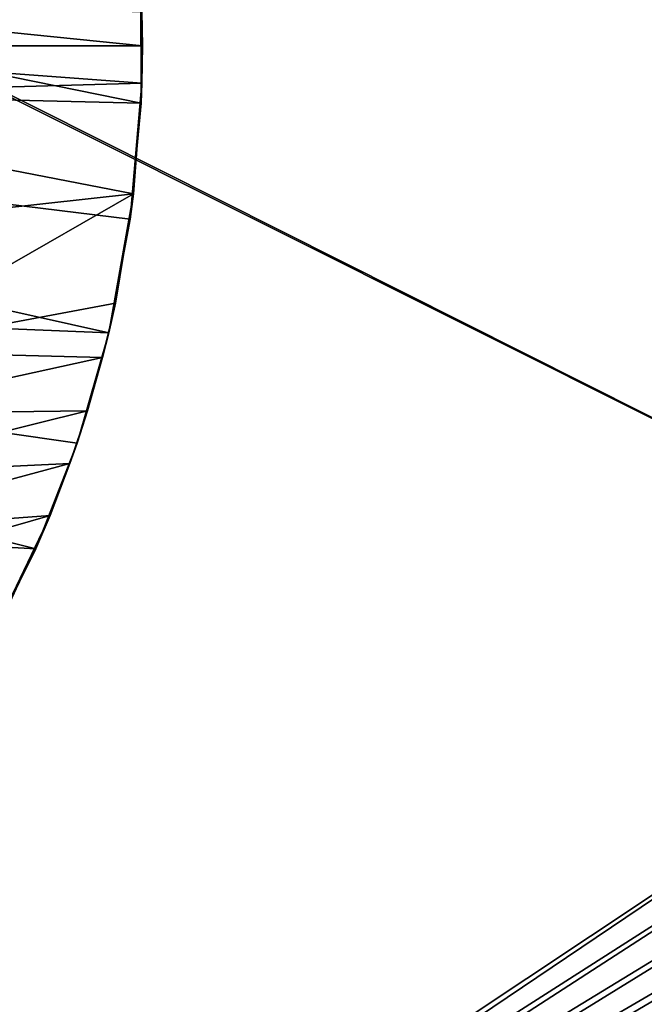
# Model space of a CAD drawing. Header units: metres. Extents: x 0 to 808, y -804 to 0.
# Tile 28 of 109: x 227 to 348, y -593 to -403. Entities that reach past the tile are written whole.
import ezdxf

# ---------------------------------------------------------------- set-up
doc = ezdxf.new("R2010")
doc.units = ezdxf.units.M

msp = doc.modelspace()

# ---------------------------------------------------------------- linework, layer by layer
at = {"layer": 'top'}
for points in [[(18.532249, -371.533875, 664.009521), (250.65152, -418.744904, 664.00946), (250.639572, -396.245636, 664.00946)], [(18.532249, -371.533875, 664.009521), (20.811975, -413.274261, 664.009521), (250.65152, -418.744904, 664.00946)], [(153.172592, -407.625549, 264.485321), (153.045242, -397.627655, 264.606598), (250.909256, -407.622559, 628.134583)], [(153.045242, -397.627655, 264.606598), (250.818848, -401.033966, 628.134583), (250.909256, -407.622559, 628.134583)], [(250.65152, -418.744904, 664.00946), (250.65152, -418.744904, 662.00946), (250.639572, -396.245636, 664.00946)], [(250.65152, -418.744904, 662.00946), (250.639572, -396.245636, 662.00946), (250.639572, -396.245636, 664.00946)], [(250.65152, -418.744904, 662.00946), (250.818848, -401.033966, 628.134583), (250.639572, -396.245636, 662.00946)], [(250.909256, -407.622559, 628.134583), (250.818848, -401.033966, 628.134583), (250.65152, -418.744904, 662.00946)], [(250.800812, -414.838379, 628.134583), (153.026871, -417.627655, 264.74408), (153.172592, -407.625549, 264.485321)], [(250.909256, -407.622559, 628.134583), (250.800812, -414.838379, 628.134583), (153.172592, -407.625549, 264.485321)], [(250.800812, -414.838379, 628.134583), (250.909256, -407.622559, 628.134583), (250.65152, -418.744904, 662.00946)], [(20.811975, -413.274261, 664.009521), (248.557526, -441.146515, 664.00946), (250.65152, -418.744904, 664.00946)], [(248.557526, -441.146515, 664.00946), (20.811975, -413.274261, 664.009521), (244.398788, -463.15802, 664.00946)], [(20.811975, -413.274261, 664.009521), (28.320469, -454.400513, 664.009521), (244.398788, -463.15802, 664.00946)], [(250.800812, -414.838379, 628.134583), (249.195343, -436.260559, 628.134583), (153.026871, -417.627655, 264.74408)], [(250.65152, -418.744904, 662.00946), (248.557526, -441.146515, 662.00946), (250.800812, -414.838379, 628.134583)], [(248.557526, -441.146515, 662.00946), (249.195343, -436.260559, 628.134583), (250.800812, -414.838379, 628.134583)], [(249.195343, -436.260559, 628.134583), (150.935715, -447.12027, 268.270477), (153.026871, -417.627655, 264.74408)], [(248.557526, -441.146515, 664.00946), (248.557526, -441.146515, 662.00946), (250.65152, -418.744904, 664.00946)], [(248.557526, -441.146515, 662.00946), (250.65152, -418.744904, 662.00946), (250.65152, -418.744904, 664.00946)], [(150.935715, -447.12027, 268.270477), (249.195343, -436.260559, 628.134583), (196.14679, -466.69046, 451.269318)], [(249.195343, -436.260559, 628.134583), (245.681549, -457.45343, 628.134583), (196.14679, -466.69046, 451.269318)], [(248.557526, -441.146515, 662.00946), (244.398788, -463.15802, 662.00946), (249.195343, -436.260559, 628.134583)], [(244.398788, -463.15802, 662.00946), (245.681549, -457.45343, 628.134583), (249.195343, -436.260559, 628.134583)], [(244.398788, -463.15802, 664.00946), (244.398788, -463.15802, 662.00946), (248.557526, -441.146515, 664.00946)], [(244.398788, -463.15802, 662.00946), (248.557526, -441.146515, 662.00946), (248.557526, -441.146515, 664.00946)], [(244.398788, -463.15802, 664.00946), (28.320469, -454.400513, 664.009521), (238.26918, -484.502106, 664.00946)], [(28.320469, -454.400513, 664.009521), (230.309708, -504.927917, 664.00946), (238.26918, -484.502106, 664.00946)], [(28.320469, -454.400513, 664.009521), (40.952229, -494.25354, 664.009521), (230.309708, -504.927917, 664.00946)], [(196.14679, -466.69046, 451.269318), (245.681549, -457.45343, 628.134583), (243.217361, -467.910889, 628.134583)], [(245.681549, -457.45343, 628.134583), (244.398788, -463.15802, 662.00946), (243.217361, -467.910889, 628.134583)], [(238.26918, -484.502106, 664.00946), (238.26918, -484.502106, 662.00946), (244.398788, -463.15802, 664.00946)], [(238.26918, -484.502106, 662.00946), (244.398788, -463.15802, 662.00946), (244.398788, -463.15802, 664.00946)], [(244.398788, -463.15802, 662.00946), (238.26918, -484.502106, 662.00946), (243.217361, -467.910889, 628.134583)], [(196.14679, -466.69046, 451.269318), (243.217361, -467.910889, 628.134583), (193.466782, -478.827576, 453.644348)], [(243.217361, -467.910889, 628.134583), (240.287933, -478.247681, 628.134583), (193.466782, -478.827576, 453.644348)], [(243.217361, -467.910889, 628.134583), (238.26918, -484.502106, 662.00946), (240.287933, -478.247681, 628.134583)], [(193.466782, -478.827576, 453.644348), (240.287933, -478.247681, 628.134583), (190.362946, -490.608612, 456.65155)], [(240.287933, -478.247681, 628.134583), (236.899033, -488.443024, 628.134583), (190.362946, -490.608612, 456.65155)], [(238.26918, -484.502106, 662.00946), (236.899033, -488.443024, 628.134583), (240.287933, -478.247681, 628.134583)], [(230.309708, -504.927917, 664.00946), (230.309708, -504.927917, 662.00946), (238.26918, -484.502106, 664.00946)], [(230.309708, -504.927917, 662.00946), (238.26918, -484.502106, 662.00946), (238.26918, -484.502106, 664.00946)], [(238.26918, -484.502106, 662.00946), (230.309708, -504.927917, 662.00946), (236.899033, -488.443024, 628.134583)], [(190.362946, -490.608612, 456.65155), (236.899033, -488.443024, 628.134583), (186.893478, -501.944336, 460.310669)], [(236.899033, -488.443024, 628.134583), (233.057388, -498.476563, 628.134583), (186.893478, -501.944336, 460.310669)], [(230.309708, -504.927917, 662.00946), (233.057388, -498.476563, 628.134583), (236.899033, -488.443024, 628.134583)], [(40.952229, -494.25354, 664.009521), (220.700058, -524.220154, 664.00946), (230.309708, -504.927917, 664.00946)], [(186.893478, -501.944336, 460.310669), (233.057388, -498.476563, 628.134583), (183.094254, -512.893555, 464.406525)], [(233.057388, -498.476563, 628.134583), (224.047684, -517.97821, 628.134583), (183.094254, -512.893555, 464.406525)], [(230.309708, -504.927917, 662.00946), (220.700058, -524.220154, 662.00946), (233.057388, -498.476563, 628.134583)], [(220.700058, -524.220154, 662.00946), (224.047684, -517.97821, 628.134583), (233.057388, -498.476563, 628.134583)], [(220.700058, -524.220154, 664.00946), (220.700058, -524.220154, 662.00946), (230.309708, -504.927917, 664.00946)], [(220.700058, -524.220154, 662.00946), (230.309708, -504.927917, 662.00946), (230.309708, -504.927917, 664.00946)]]:
    msp.add_3dface(points, dxfattribs=at)
at = {"layer": 'top0123458'}
for points in [[(120.582596, -727.197693, 114.917824), (120.582596, -76.835205, 114.917824), (602.851624, -402.016144, 106.499786)], [(118.575203, -725.486145, 117.953323), (605.043579, -402.016144, 109.461983), (118.575211, -78.546761, 117.953323)], [(606.131226, -413.87265, 109.443001), (605.043579, -402.016144, 109.461983), (118.575203, -725.486145, 117.953323)], [(602.851624, -402.016144, 106.499786), (603.975037, -414.262024, 106.480179), (120.582596, -727.197693, 114.917824)], [(609.617432, -425.999451, 109.382149), (606.131226, -413.87265, 109.443001), (118.575203, -725.486145, 117.953323)], [(603.975037, -414.262024, 106.480179), (607.575745, -426.787109, 106.417328), (120.582596, -727.197693, 114.917824)], [(118.575203, -725.486145, 117.953323), (614.846802, -436.389954, 109.290871), (609.617432, -425.999451, 109.382149)], [(607.575745, -426.787109, 106.417328), (612.976318, -437.518005, 106.323059), (120.582596, -727.197693, 114.917824)], [(624.124634, -448.088928, 109.128922), (614.846802, -436.389954, 109.290871), (118.575203, -725.486145, 117.953323)], [(612.976318, -437.518005, 106.323059), (622.559387, -449.602051, 106.155792), (120.582596, -727.197693, 114.917824)], [(682.522278, -719.802856, 108.109589), (624.124634, -448.088928, 109.128922), (118.575203, -725.486145, 117.953323)], [(120.582596, -727.197693, 114.917824), (622.559387, -449.602051, 106.155792), (680.857727, -721.551392, 105.138191)]]:
    msp.add_3dface(points, dxfattribs=at)
at = {"layer": 'top0123459'}
for points in [[(631.100647, -620.789429, 2170), (631.100647, -183.24324, 2170), (194.333832, -402.016327, 2170)], [(195.279739, -402.016327, 2167.144043), (630.385498, -183.24324, 2167.144043), (630.385498, -620.789429, 2167.144043)], [(194.333832, -620.789429, 2170), (631.100647, -620.789429, 2170), (194.333832, -402.016327, 2170)], [(195.279739, -620.789429, 2167.144043), (195.279739, -402.016327, 2167.144043), (630.385498, -620.789429, 2167.144043)]]:
    msp.add_3dface(points, dxfattribs=at)

doc.saveas('drawing.dxf')
